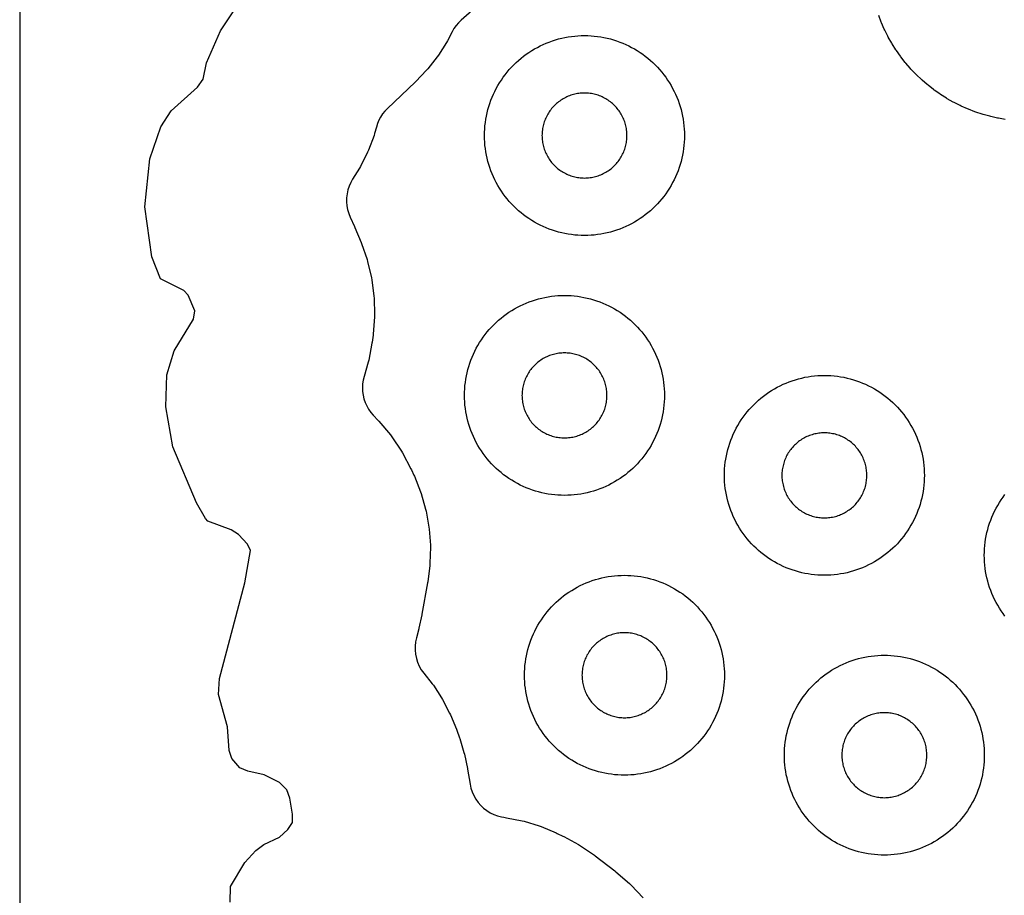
# Model space of a CAD drawing. Header units: millimetres. Extents: x 0 to 2500, y 0 to 1250.
# Tile 2 of 140: x 0 to 99, y 110 to 198. Entities that reach past the tile are written whole.
import ezdxf

# ---------------------------------------------------------------- set-up
doc = ezdxf.new("R2010")
doc.units = ezdxf.units.MM
doc.layers.add('CUT', color=1, linetype='Continuous')
doc.layers.add('SHEET_BORDER_NOCUT', color=8, linetype='Continuous')

msp = doc.modelspace()

# ---------------------------------------------------------------- linework, layer by layer
at = {"layer": 'CUT'}
for points in [[(21.065, 109.779), (21.096, 111.368), (22.519, 113.761), (23.609, 114.969), (24.416, 115.579), (25.998, 116.308), (26.825, 117.053), (27.288, 117.774), (27.302, 118.601), (27.038, 120.191), (26.736, 121.043), (25.983, 121.753), (24.442, 122.551), (22.816, 122.901), (22.016, 123.25), (21.235, 124.169), (20.961, 124.969), (20.779, 127.352), (19.901, 130.569), (19.998, 132.163), (22.518, 141.744), (23.095, 144.966), (22.799, 145.611), (21.882, 146.585), (21.171, 147.052), (18.826, 147.922), (18.595, 148.18), (17.679, 149.757), (15.305, 155.369), (14.619, 159.355), (14.708, 162.568), (15.46, 164.968), (17.401, 168.133), (17.508, 168.947), (16.859, 170.536), (16.428, 170.999), (14.08, 172.169), (13.215, 174.371), (12.518, 179.356), (13.009, 184.168), (14.134, 187.368), (15.161, 188.96), (17.795, 191.341), (18.35, 192.133), (18.702, 193.768), (20.084, 196.976), (21.696, 199.363)], [(45.797, 199.492), (44.159, 198.034), (43.896, 197.778), (43.659, 197.499), (43.447, 197.2), (43.264, 196.882), (42.8, 195.984), (42.705, 195.819), (41.882, 194.54), (41.771, 194.385), (40.83, 193.19), (40.706, 193.047), (39.622, 191.912), (39.555, 191.845), (36.784, 189.205), (36.531, 188.942), (36.304, 188.656), (36.103, 188.351), (35.931, 188.029), (35.789, 187.693), (35.679, 187.345), (35.507, 186.706), (35.446, 186.516), (34.882, 185.025), (34.802, 184.843), (34.093, 183.415), (33.995, 183.241), (33.306, 182.145), (33.112, 181.798), (32.952, 181.434), (32.83, 181.056), (32.746, 180.667), (32.701, 180.272), (32.695, 179.874), (32.729, 179.478), (32.802, 179.087), (32.914, 178.706), (33.063, 178.337), (33.502, 177.388), (33.538, 177.305), (34.15, 175.807), (34.187, 175.71), (34.752, 174.092), (34.81, 173.893), (35.193, 172.275), (35.23, 172.071), (35.443, 170.423), (35.459, 170.216), (35.499, 168.554), (35.493, 168.347), (35.357, 166.638), (35.346, 166.535), (35.252, 165.824), (35.236, 165.72), (34.92, 164.024), (34.871, 163.82), (34.449, 162.397), (34.358, 162.029), (34.303, 161.653), (34.283, 161.274), (34.3, 160.895), (34.352, 160.519), (34.44, 160.15), (34.563, 159.791), (34.718, 159.445), (34.906, 159.115), (35.125, 158.804), (35.372, 158.516), (35.864, 157.993), (35.936, 157.912), (37.094, 156.542), (37.225, 156.368), (38.196, 154.925), (38.307, 154.738), (39.141, 153.15), (39.189, 153.053), (39.441, 152.502), (39.481, 152.41), (40.097, 150.861), (40.162, 150.67), (40.605, 149.116), (40.65, 148.919), (40.934, 147.328), (40.96, 147.127), (41.081, 145.516), (41.086, 145.314), (41.045, 143.698), (41.03, 143.497), (40.819, 141.844), (40.804, 141.744), (40.243, 138.611), (40.227, 138.533), (39.934, 137.205), (39.916, 137.127), (39.68, 136.232), (39.596, 135.827), (39.554, 135.416), (39.554, 135.003), (39.597, 134.593), (39.682, 134.188), (39.809, 133.795), (39.975, 133.417), (40.179, 133.058), (40.42, 132.722), (41.273, 131.651), (41.384, 131.497), (42.212, 130.227), (42.308, 130.063), (43.012, 128.719), (43.092, 128.547), (43.684, 127.099), (43.718, 127.01), (43.99, 126.244), (44.017, 126.161), (44.442, 124.771), (44.486, 124.6), (44.786, 123.179), (44.803, 123.092), (45.051, 121.595), (45.137, 121.202), (45.261, 120.82), (45.424, 120.452), (45.622, 120.102), (45.855, 119.774), (46.119, 119.471), (46.413, 119.196), (46.732, 118.952), (47.075, 118.741), (47.437, 118.566), (47.814, 118.428), (48.204, 118.329), (48.422, 118.296), (48.421, 118.292), (48.716, 118.248), (50.271, 117.935), (50.464, 117.886), (51.981, 117.421), (52.167, 117.354), (53.677, 116.722), (53.767, 116.681), (54.33, 116.412), (54.422, 116.365), (55.916, 115.552), (56.092, 115.445), (57.495, 114.483), (57.578, 114.423), (59.55, 112.916), (59.636, 112.846), (61.018, 111.663), (61.178, 111.511), (62.384, 110.223)], [(98.585, 188.114), (97.908, 188.231), (97.812, 188.251), (97.141, 188.401), (97.046, 188.425), (96.384, 188.608), (96.29, 188.637), (95.637, 188.852), (95.545, 188.885), (94.904, 189.133), (94.813, 189.17), (94.185, 189.449), (94.096, 189.491), (93.482, 189.8), (93.396, 189.846), (92.798, 190.185), (92.714, 190.235), (92.133, 190.603), (92.052, 190.657), (91.49, 191.053), (91.411, 191.111), (90.869, 191.534), (90.793, 191.596), (90.273, 192.045), (90.2, 192.111), (89.703, 192.585), (89.633, 192.654), (89.16, 193.152), (89.094, 193.225), (88.645, 193.745), (88.583, 193.821), (88.16, 194.362), (88.101, 194.441), (87.706, 195.003), (87.651, 195.085), (87.284, 195.665), (87.233, 195.749), (86.894, 196.347), (86.848, 196.434), (86.539, 197.048), (86.497, 197.136), (86.219, 197.765), (86.181, 197.855), (85.934, 198.496)], [(98.567, 138.413), (98.372, 138.676), (98.186, 138.945), (98.008, 139.22), (97.84, 139.5), (97.681, 139.786), (97.532, 140.077), (97.392, 140.373), (97.262, 140.674), (97.141, 140.978), (97.031, 141.286), (96.931, 141.597), (96.841, 141.912), (96.762, 142.23), (96.692, 142.549), (96.634, 142.871), (96.586, 143.195), (96.548, 143.52), (96.522, 143.846), (96.506, 144.173), (96.5, 144.5), (96.506, 144.828), (96.522, 145.154), (96.548, 145.481), (96.586, 145.806), (96.634, 146.129), (96.692, 146.451), (96.762, 146.771), (96.841, 147.089), (96.931, 147.403), (97.031, 147.715), (97.141, 148.023), (97.262, 148.327), (97.392, 148.627), (97.532, 148.923), (97.681, 149.214), (97.84, 149.5), (98.008, 149.781), (98.186, 150.056), (98.372, 150.325), (98.567, 150.588)]]:
    msp.add_lwpolyline(points, dxfattribs=at)
for points in [[(66.495, 186.173), (66.479, 185.846), (66.452, 185.52), (66.415, 185.195), (66.367, 184.871), (66.308, 184.549), (66.239, 184.23), (66.16, 183.912), (66.07, 183.597), (65.97, 183.286), (65.859, 182.978), (65.739, 182.674), (65.609, 182.373), (65.469, 182.077), (65.32, 181.786), (65.161, 181.5), (64.992, 181.22), (64.815, 180.945), (64.629, 180.676), (64.434, 180.413), (64.23, 180.156), (64.019, 179.907), (63.799, 179.664), (63.571, 179.429), (63.336, 179.202), (63.094, 178.982), (62.844, 178.77), (62.588, 178.567), (62.325, 178.372), (62.056, 178.186), (61.781, 178.008), (61.5, 177.84), (61.214, 177.681), (60.923, 177.532), (60.627, 177.392), (60.327, 177.262), (60.023, 177.141), (59.715, 177.031), (59.403, 176.931), (59.089, 176.841), (58.771, 176.762), (58.451, 176.692), (58.129, 176.634), (57.806, 176.586), (57.481, 176.548), (57.154, 176.522), (56.828, 176.506), (56.5, 176.5), (56.173, 176.506), (55.846, 176.522), (55.52, 176.548), (55.195, 176.586), (54.871, 176.634), (54.549, 176.692), (54.23, 176.762), (53.912, 176.841), (53.597, 176.931), (53.286, 177.031), (52.978, 177.141), (52.674, 177.262), (52.373, 177.392), (52.077, 177.532), (51.786, 177.681), (51.5, 177.84), (51.22, 178.008), (50.945, 178.186), (50.676, 178.372), (50.413, 178.567), (50.156, 178.77), (49.907, 178.982), (49.664, 179.202), (49.429, 179.429), (49.202, 179.664), (48.982, 179.907), (48.77, 180.156), (48.567, 180.413), (48.372, 180.676), (48.186, 180.945), (48.008, 181.22), (47.84, 181.5), (47.681, 181.786), (47.532, 182.077), (47.392, 182.373), (47.262, 182.674), (47.141, 182.978), (47.031, 183.286), (46.931, 183.597), (46.841, 183.912), (46.762, 184.23), (46.692, 184.549), (46.634, 184.871), (46.586, 185.195), (46.548, 185.52), (46.522, 185.846), (46.506, 186.173), (46.5, 186.5), (46.506, 186.828), (46.522, 187.154), (46.548, 187.481), (46.586, 187.806), (46.634, 188.129), (46.692, 188.451), (46.762, 188.771), (46.841, 189.089), (46.931, 189.403), (47.031, 189.715), (47.141, 190.023), (47.262, 190.327), (47.392, 190.627), (47.532, 190.923), (47.681, 191.214), (47.84, 191.5), (48.008, 191.781), (48.186, 192.056), (48.372, 192.325), (48.567, 192.588), (48.77, 192.844), (48.982, 193.094), (49.202, 193.336), (49.429, 193.571), (49.664, 193.799), (49.907, 194.019), (50.156, 194.23), (50.413, 194.434), (50.676, 194.629), (50.945, 194.815), (51.22, 194.992), (51.5, 195.161), (51.786, 195.32), (52.077, 195.469), (52.373, 195.609), (52.674, 195.739), (52.978, 195.859), (53.286, 195.97), (53.597, 196.07), (53.912, 196.16), (54.23, 196.239), (54.549, 196.308), (54.871, 196.367), (55.195, 196.415), (55.52, 196.452), (55.846, 196.479), (56.173, 196.495), (56.5, 196.5), (56.828, 196.495), (57.154, 196.479), (57.481, 196.452), (57.806, 196.415), (58.129, 196.367), (58.451, 196.308), (58.771, 196.239), (59.089, 196.16), (59.403, 196.07), (59.715, 195.97), (60.023, 195.859), (60.327, 195.739), (60.627, 195.609), (60.923, 195.469), (61.214, 195.32), (61.5, 195.161), (61.781, 194.992), (62.056, 194.815), (62.325, 194.629), (62.588, 194.434), (62.844, 194.23), (63.094, 194.019), (63.336, 193.799), (63.571, 193.571), (63.799, 193.336), (64.019, 193.094), (64.23, 192.844), (64.434, 192.588), (64.629, 192.325), (64.815, 192.056), (64.992, 191.781), (65.161, 191.5), (65.32, 191.214), (65.469, 190.923), (65.609, 190.627), (65.739, 190.327), (65.859, 190.023), (65.97, 189.715), (66.07, 189.403), (66.16, 189.089), (66.239, 188.771), (66.308, 188.451), (66.367, 188.129), (66.415, 187.806), (66.452, 187.481), (66.479, 187.154), (66.495, 186.828), (66.5, 186.5)], [(60.748, 186.639), (60.741, 186.778), (60.73, 186.917), (60.714, 187.055), (60.694, 187.193), (60.669, 187.329), (60.639, 187.465), (60.606, 187.6), (60.567, 187.734), (60.525, 187.866), (60.478, 187.997), (60.427, 188.127), (60.372, 188.254), (60.312, 188.38), (60.249, 188.504), (60.181, 188.625), (60.109, 188.745), (60.034, 188.862), (59.955, 188.976), (59.872, 189.088), (59.786, 189.197), (59.696, 189.303), (59.602, 189.406), (59.506, 189.506), (59.406, 189.602), (59.303, 189.696), (59.197, 189.786), (59.088, 189.872), (58.976, 189.955), (58.862, 190.034), (58.745, 190.109), (58.625, 190.181), (58.504, 190.249), (58.38, 190.312), (58.254, 190.372), (58.127, 190.427), (57.997, 190.478), (57.866, 190.525), (57.734, 190.567), (57.6, 190.606), (57.465, 190.639), (57.329, 190.669), (57.193, 190.694), (57.055, 190.714), (56.917, 190.73), (56.778, 190.741), (56.639, 190.748), (56.5, 190.75), (56.361, 190.748), (56.222, 190.741), (56.084, 190.73), (55.946, 190.714), (55.808, 190.694), (55.671, 190.669), (55.535, 190.639), (55.4, 190.606), (55.267, 190.567), (55.134, 190.525), (55.003, 190.478), (54.874, 190.427), (54.746, 190.372), (54.621, 190.312), (54.497, 190.249), (54.375, 190.181), (54.256, 190.109), (54.139, 190.034), (54.025, 189.955), (53.913, 189.872), (53.804, 189.786), (53.698, 189.696), (53.595, 189.602), (53.495, 189.506), (53.398, 189.406), (53.305, 189.303), (53.215, 189.197), (53.129, 189.088), (53.046, 188.976), (52.967, 188.862), (52.891, 188.745), (52.82, 188.625), (52.752, 188.504), (52.689, 188.38), (52.629, 188.254), (52.574, 188.127), (52.523, 187.997), (52.476, 187.866), (52.433, 187.734), (52.395, 187.6), (52.361, 187.465), (52.332, 187.329), (52.307, 187.193), (52.287, 187.055), (52.271, 186.917), (52.259, 186.778), (52.253, 186.639), (52.25, 186.5), (52.253, 186.361), (52.259, 186.222), (52.271, 186.084), (52.287, 185.946), (52.307, 185.808), (52.332, 185.671), (52.361, 185.535), (52.395, 185.4), (52.433, 185.267), (52.476, 185.134), (52.523, 185.003), (52.574, 184.874), (52.629, 184.746), (52.689, 184.621), (52.752, 184.497), (52.82, 184.375), (52.891, 184.256), (52.967, 184.139), (53.046, 184.025), (53.129, 183.913), (53.215, 183.804), (53.305, 183.698), (53.398, 183.595), (53.495, 183.495), (53.595, 183.398), (53.698, 183.305), (53.804, 183.215), (53.913, 183.129), (54.025, 183.046), (54.139, 182.967), (54.256, 182.891), (54.375, 182.82), (54.497, 182.752), (54.621, 182.689), (54.746, 182.629), (54.874, 182.574), (55.003, 182.523), (55.134, 182.476), (55.267, 182.433), (55.4, 182.395), (55.535, 182.361), (55.671, 182.332), (55.808, 182.307), (55.946, 182.287), (56.084, 182.271), (56.222, 182.259), (56.361, 182.253), (56.5, 182.25), (56.639, 182.253), (56.778, 182.259), (56.917, 182.271), (57.055, 182.287), (57.193, 182.307), (57.329, 182.332), (57.465, 182.361), (57.6, 182.395), (57.734, 182.433), (57.866, 182.476), (57.997, 182.523), (58.127, 182.574), (58.254, 182.629), (58.38, 182.689), (58.504, 182.752), (58.625, 182.82), (58.745, 182.891), (58.862, 182.967), (58.976, 183.046), (59.088, 183.129), (59.197, 183.215), (59.303, 183.305), (59.406, 183.398), (59.506, 183.495), (59.602, 183.595), (59.696, 183.698), (59.786, 183.804), (59.872, 183.913), (59.955, 184.025), (60.034, 184.139), (60.109, 184.256), (60.181, 184.375), (60.249, 184.497), (60.312, 184.621), (60.372, 184.746), (60.427, 184.874), (60.478, 185.003), (60.525, 185.134), (60.567, 185.267), (60.606, 185.4), (60.639, 185.535), (60.669, 185.671), (60.694, 185.808), (60.714, 185.946), (60.73, 186.084), (60.741, 186.222), (60.748, 186.361), (60.75, 186.5)], [(64.495, 160.173), (64.479, 159.846), (64.452, 159.52), (64.415, 159.195), (64.367, 158.871), (64.308, 158.549), (64.239, 158.23), (64.16, 157.912), (64.07, 157.597), (63.97, 157.286), (63.859, 156.978), (63.739, 156.674), (63.609, 156.373), (63.469, 156.077), (63.32, 155.786), (63.161, 155.5), (62.992, 155.22), (62.815, 154.945), (62.629, 154.676), (62.434, 154.413), (62.23, 154.156), (62.019, 153.907), (61.799, 153.664), (61.571, 153.429), (61.336, 153.202), (61.094, 152.982), (60.844, 152.77), (60.588, 152.567), (60.325, 152.372), (60.056, 152.186), (59.781, 152.008), (59.5, 151.84), (59.214, 151.681), (58.923, 151.532), (58.627, 151.392), (58.327, 151.262), (58.023, 151.141), (57.715, 151.031), (57.403, 150.931), (57.089, 150.841), (56.771, 150.762), (56.451, 150.692), (56.129, 150.634), (55.806, 150.586), (55.481, 150.548), (55.154, 150.522), (54.828, 150.506), (54.5, 150.5), (54.173, 150.506), (53.846, 150.522), (53.52, 150.548), (53.195, 150.586), (52.871, 150.634), (52.549, 150.692), (52.23, 150.762), (51.912, 150.841), (51.597, 150.931), (51.286, 151.031), (50.978, 151.141), (50.674, 151.262), (50.373, 151.392), (50.077, 151.532), (49.786, 151.681), (49.5, 151.84), (49.22, 152.008), (48.945, 152.186), (48.676, 152.372), (48.413, 152.567), (48.156, 152.77), (47.907, 152.982), (47.664, 153.202), (47.429, 153.429), (47.202, 153.664), (46.982, 153.907), (46.77, 154.156), (46.567, 154.413), (46.372, 154.676), (46.186, 154.945), (46.008, 155.22), (45.84, 155.5), (45.681, 155.786), (45.532, 156.077), (45.392, 156.373), (45.262, 156.674), (45.141, 156.978), (45.031, 157.286), (44.931, 157.597), (44.841, 157.912), (44.762, 158.23), (44.692, 158.549), (44.634, 158.871), (44.586, 159.195), (44.548, 159.52), (44.522, 159.846), (44.506, 160.173), (44.5, 160.5), (44.506, 160.828), (44.522, 161.154), (44.548, 161.481), (44.586, 161.806), (44.634, 162.129), (44.692, 162.451), (44.762, 162.771), (44.841, 163.089), (44.931, 163.403), (45.031, 163.715), (45.141, 164.023), (45.262, 164.327), (45.392, 164.627), (45.532, 164.923), (45.681, 165.214), (45.84, 165.5), (46.008, 165.781), (46.186, 166.056), (46.372, 166.325), (46.567, 166.588), (46.77, 166.844), (46.982, 167.094), (47.202, 167.336), (47.429, 167.571), (47.664, 167.799), (47.907, 168.019), (48.156, 168.23), (48.413, 168.434), (48.676, 168.629), (48.945, 168.815), (49.22, 168.992), (49.5, 169.161), (49.786, 169.32), (50.077, 169.469), (50.373, 169.609), (50.674, 169.739), (50.978, 169.859), (51.286, 169.97), (51.597, 170.07), (51.912, 170.16), (52.23, 170.239), (52.549, 170.308), (52.871, 170.367), (53.195, 170.415), (53.52, 170.452), (53.846, 170.479), (54.173, 170.495), (54.5, 170.5), (54.828, 170.495), (55.154, 170.479), (55.481, 170.452), (55.806, 170.415), (56.129, 170.367), (56.451, 170.308), (56.771, 170.239), (57.089, 170.16), (57.403, 170.07), (57.715, 169.97), (58.023, 169.859), (58.327, 169.739), (58.627, 169.609), (58.923, 169.469), (59.214, 169.32), (59.5, 169.161), (59.781, 168.992), (60.056, 168.815), (60.325, 168.629), (60.588, 168.434), (60.844, 168.23), (61.094, 168.019), (61.336, 167.799), (61.571, 167.571), (61.799, 167.336), (62.019, 167.094), (62.23, 166.844), (62.434, 166.588), (62.629, 166.325), (62.815, 166.056), (62.992, 165.781), (63.161, 165.5), (63.32, 165.214), (63.469, 164.923), (63.609, 164.627), (63.739, 164.327), (63.859, 164.023), (63.97, 163.715), (64.07, 163.403), (64.16, 163.089), (64.239, 162.771), (64.308, 162.451), (64.367, 162.129), (64.415, 161.806), (64.452, 161.481), (64.479, 161.154), (64.495, 160.828), (64.5, 160.5)], [(58.748, 160.639), (58.741, 160.778), (58.73, 160.917), (58.714, 161.055), (58.694, 161.193), (58.669, 161.329), (58.639, 161.465), (58.606, 161.6), (58.567, 161.734), (58.525, 161.866), (58.478, 161.997), (58.427, 162.127), (58.372, 162.254), (58.312, 162.38), (58.249, 162.504), (58.181, 162.625), (58.109, 162.745), (58.034, 162.862), (57.955, 162.976), (57.872, 163.088), (57.786, 163.197), (57.696, 163.303), (57.602, 163.406), (57.506, 163.506), (57.406, 163.602), (57.303, 163.696), (57.197, 163.786), (57.088, 163.872), (56.976, 163.955), (56.862, 164.034), (56.745, 164.109), (56.625, 164.181), (56.504, 164.249), (56.38, 164.312), (56.254, 164.372), (56.127, 164.427), (55.997, 164.478), (55.866, 164.525), (55.734, 164.567), (55.6, 164.606), (55.465, 164.639), (55.329, 164.669), (55.193, 164.694), (55.055, 164.714), (54.917, 164.73), (54.778, 164.741), (54.639, 164.748), (54.5, 164.75), (54.361, 164.748), (54.222, 164.741), (54.084, 164.73), (53.946, 164.714), (53.808, 164.694), (53.671, 164.669), (53.535, 164.639), (53.4, 164.606), (53.267, 164.567), (53.134, 164.525), (53.003, 164.478), (52.874, 164.427), (52.746, 164.372), (52.621, 164.312), (52.497, 164.249), (52.375, 164.181), (52.256, 164.109), (52.139, 164.034), (52.025, 163.955), (51.913, 163.872), (51.804, 163.786), (51.698, 163.696), (51.595, 163.602), (51.495, 163.506), (51.398, 163.406), (51.305, 163.303), (51.215, 163.197), (51.129, 163.088), (51.046, 162.976), (50.967, 162.862), (50.891, 162.745), (50.82, 162.625), (50.752, 162.504), (50.689, 162.38), (50.629, 162.254), (50.574, 162.127), (50.523, 161.997), (50.476, 161.866), (50.433, 161.734), (50.395, 161.6), (50.361, 161.465), (50.332, 161.329), (50.307, 161.193), (50.287, 161.055), (50.271, 160.917), (50.259, 160.778), (50.253, 160.639), (50.25, 160.5), (50.253, 160.361), (50.259, 160.222), (50.271, 160.084), (50.287, 159.946), (50.307, 159.808), (50.332, 159.671), (50.361, 159.535), (50.395, 159.4), (50.433, 159.267), (50.476, 159.134), (50.523, 159.003), (50.574, 158.874), (50.629, 158.746), (50.689, 158.621), (50.752, 158.497), (50.82, 158.375), (50.891, 158.256), (50.967, 158.139), (51.046, 158.025), (51.129, 157.913), (51.215, 157.804), (51.305, 157.698), (51.398, 157.595), (51.495, 157.495), (51.595, 157.398), (51.698, 157.305), (51.804, 157.215), (51.913, 157.129), (52.025, 157.046), (52.139, 156.967), (52.256, 156.891), (52.375, 156.82), (52.497, 156.752), (52.621, 156.689), (52.746, 156.629), (52.874, 156.574), (53.003, 156.523), (53.134, 156.476), (53.267, 156.433), (53.4, 156.395), (53.535, 156.361), (53.671, 156.332), (53.808, 156.307), (53.946, 156.287), (54.084, 156.271), (54.222, 156.259), (54.361, 156.253), (54.5, 156.25), (54.639, 156.253), (54.778, 156.259), (54.917, 156.271), (55.055, 156.287), (55.193, 156.307), (55.329, 156.332), (55.465, 156.361), (55.6, 156.395), (55.734, 156.433), (55.866, 156.476), (55.997, 156.523), (56.127, 156.574), (56.254, 156.629), (56.38, 156.689), (56.504, 156.752), (56.625, 156.82), (56.745, 156.891), (56.862, 156.967), (56.976, 157.046), (57.088, 157.129), (57.197, 157.215), (57.303, 157.305), (57.406, 157.398), (57.506, 157.495), (57.602, 157.595), (57.696, 157.698), (57.786, 157.804), (57.872, 157.913), (57.955, 158.025), (58.034, 158.139), (58.109, 158.256), (58.181, 158.375), (58.249, 158.497), (58.312, 158.621), (58.372, 158.746), (58.427, 158.874), (58.478, 159.003), (58.525, 159.134), (58.567, 159.267), (58.606, 159.4), (58.639, 159.535), (58.669, 159.671), (58.694, 159.808), (58.714, 159.946), (58.73, 160.084), (58.741, 160.222), (58.748, 160.361), (58.75, 160.5)], [(90.495, 152.173), (90.479, 151.846), (90.452, 151.52), (90.415, 151.195), (90.367, 150.871), (90.308, 150.549), (90.239, 150.23), (90.16, 149.912), (90.07, 149.597), (89.97, 149.286), (89.859, 148.978), (89.739, 148.674), (89.609, 148.373), (89.469, 148.077), (89.32, 147.786), (89.161, 147.5), (88.992, 147.22), (88.815, 146.945), (88.629, 146.676), (88.434, 146.413), (88.23, 146.156), (88.019, 145.907), (87.799, 145.664), (87.571, 145.429), (87.336, 145.202), (87.094, 144.982), (86.844, 144.77), (86.588, 144.567), (86.325, 144.372), (86.056, 144.186), (85.781, 144.008), (85.5, 143.84), (85.214, 143.681), (84.923, 143.532), (84.627, 143.392), (84.327, 143.262), (84.023, 143.141), (83.715, 143.031), (83.403, 142.931), (83.089, 142.841), (82.771, 142.762), (82.451, 142.692), (82.129, 142.634), (81.806, 142.586), (81.481, 142.548), (81.154, 142.522), (80.828, 142.506), (80.5, 142.5), (80.173, 142.506), (79.846, 142.522), (79.52, 142.548), (79.195, 142.586), (78.871, 142.634), (78.549, 142.692), (78.23, 142.762), (77.912, 142.841), (77.597, 142.931), (77.286, 143.031), (76.978, 143.141), (76.674, 143.262), (76.373, 143.392), (76.077, 143.532), (75.786, 143.681), (75.5, 143.84), (75.22, 144.008), (74.945, 144.186), (74.676, 144.372), (74.413, 144.567), (74.156, 144.77), (73.907, 144.982), (73.664, 145.202), (73.429, 145.429), (73.202, 145.664), (72.982, 145.907), (72.77, 146.156), (72.567, 146.413), (72.372, 146.676), (72.186, 146.945), (72.008, 147.22), (71.84, 147.5), (71.681, 147.786), (71.532, 148.077), (71.392, 148.373), (71.262, 148.674), (71.141, 148.978), (71.031, 149.286), (70.931, 149.597), (70.841, 149.912), (70.762, 150.23), (70.692, 150.549), (70.634, 150.871), (70.586, 151.195), (70.548, 151.52), (70.522, 151.846), (70.506, 152.173), (70.5, 152.5), (70.506, 152.828), (70.522, 153.154), (70.548, 153.481), (70.586, 153.806), (70.634, 154.129), (70.692, 154.451), (70.762, 154.771), (70.841, 155.089), (70.931, 155.403), (71.031, 155.715), (71.141, 156.023), (71.262, 156.327), (71.392, 156.627), (71.532, 156.923), (71.681, 157.214), (71.84, 157.5), (72.008, 157.781), (72.186, 158.056), (72.372, 158.325), (72.567, 158.588), (72.77, 158.844), (72.982, 159.094), (73.202, 159.336), (73.429, 159.571), (73.664, 159.799), (73.907, 160.019), (74.156, 160.23), (74.413, 160.434), (74.676, 160.629), (74.945, 160.815), (75.22, 160.992), (75.5, 161.161), (75.786, 161.32), (76.077, 161.469), (76.373, 161.609), (76.674, 161.739), (76.978, 161.859), (77.286, 161.97), (77.597, 162.07), (77.912, 162.16), (78.23, 162.239), (78.549, 162.308), (78.871, 162.367), (79.195, 162.415), (79.52, 162.452), (79.846, 162.479), (80.173, 162.495), (80.5, 162.5), (80.828, 162.495), (81.154, 162.479), (81.481, 162.452), (81.806, 162.415), (82.129, 162.367), (82.451, 162.308), (82.771, 162.239), (83.089, 162.16), (83.403, 162.07), (83.715, 161.97), (84.023, 161.859), (84.327, 161.739), (84.627, 161.609), (84.923, 161.469), (85.214, 161.32), (85.5, 161.161), (85.781, 160.992), (86.056, 160.815), (86.325, 160.629), (86.588, 160.434), (86.844, 160.23), (87.094, 160.019), (87.336, 159.799), (87.571, 159.571), (87.799, 159.336), (88.019, 159.094), (88.23, 158.844), (88.434, 158.588), (88.629, 158.325), (88.815, 158.056), (88.992, 157.781), (89.161, 157.5), (89.32, 157.214), (89.469, 156.923), (89.609, 156.627), (89.739, 156.327), (89.859, 156.023), (89.97, 155.715), (90.07, 155.403), (90.16, 155.089), (90.239, 154.771), (90.308, 154.451), (90.367, 154.129), (90.415, 153.806), (90.452, 153.481), (90.479, 153.154), (90.495, 152.828), (90.5, 152.5)], [(84.748, 152.639), (84.741, 152.778), (84.73, 152.917), (84.714, 153.055), (84.694, 153.193), (84.669, 153.329), (84.639, 153.465), (84.606, 153.6), (84.567, 153.734), (84.525, 153.866), (84.478, 153.997), (84.427, 154.127), (84.372, 154.254), (84.312, 154.38), (84.249, 154.504), (84.181, 154.625), (84.109, 154.745), (84.034, 154.862), (83.955, 154.976), (83.872, 155.088), (83.786, 155.197), (83.696, 155.303), (83.602, 155.406), (83.506, 155.506), (83.406, 155.602), (83.303, 155.696), (83.197, 155.786), (83.088, 155.872), (82.976, 155.955), (82.862, 156.034), (82.745, 156.109), (82.625, 156.181), (82.504, 156.249), (82.38, 156.312), (82.254, 156.372), (82.127, 156.427), (81.997, 156.478), (81.866, 156.525), (81.734, 156.567), (81.6, 156.606), (81.465, 156.639), (81.329, 156.669), (81.193, 156.694), (81.055, 156.714), (80.917, 156.73), (80.778, 156.741), (80.639, 156.748), (80.5, 156.75), (80.361, 156.748), (80.222, 156.741), (80.084, 156.73), (79.946, 156.714), (79.808, 156.694), (79.671, 156.669), (79.535, 156.639), (79.4, 156.606), (79.267, 156.567), (79.134, 156.525), (79.003, 156.478), (78.874, 156.427), (78.746, 156.372), (78.621, 156.312), (78.497, 156.249), (78.375, 156.181), (78.256, 156.109), (78.139, 156.034), (78.025, 155.955), (77.913, 155.872), (77.804, 155.786), (77.698, 155.696), (77.595, 155.602), (77.495, 155.506), (77.398, 155.406), (77.305, 155.303), (77.215, 155.197), (77.129, 155.088), (77.046, 154.976), (76.967, 154.862), (76.891, 154.745), (76.82, 154.625), (76.752, 154.504), (76.689, 154.38), (76.629, 154.254), (76.574, 154.127), (76.523, 153.997), (76.476, 153.866), (76.433, 153.734), (76.395, 153.6), (76.361, 153.465), (76.332, 153.329), (76.307, 153.193), (76.287, 153.055), (76.271, 152.917), (76.259, 152.778), (76.253, 152.639), (76.25, 152.5), (76.253, 152.361), (76.259, 152.222), (76.271, 152.084), (76.287, 151.946), (76.307, 151.808), (76.332, 151.671), (76.361, 151.535), (76.395, 151.4), (76.433, 151.267), (76.476, 151.134), (76.523, 151.003), (76.574, 150.874), (76.629, 150.746), (76.689, 150.621), (76.752, 150.497), (76.82, 150.375), (76.891, 150.256), (76.967, 150.139), (77.046, 150.025), (77.129, 149.913), (77.215, 149.804), (77.305, 149.698), (77.398, 149.595), (77.495, 149.495), (77.595, 149.398), (77.698, 149.305), (77.804, 149.215), (77.913, 149.129), (78.025, 149.046), (78.139, 148.967), (78.256, 148.891), (78.375, 148.82), (78.497, 148.752), (78.621, 148.689), (78.746, 148.629), (78.874, 148.574), (79.003, 148.523), (79.134, 148.476), (79.267, 148.433), (79.4, 148.395), (79.535, 148.361), (79.671, 148.332), (79.808, 148.307), (79.946, 148.287), (80.084, 148.271), (80.222, 148.259), (80.361, 148.253), (80.5, 148.25), (80.639, 148.253), (80.778, 148.259), (80.917, 148.271), (81.055, 148.287), (81.193, 148.307), (81.329, 148.332), (81.465, 148.361), (81.6, 148.395), (81.734, 148.433), (81.866, 148.476), (81.997, 148.523), (82.127, 148.574), (82.254, 148.629), (82.38, 148.689), (82.504, 148.752), (82.625, 148.82), (82.745, 148.891), (82.862, 148.967), (82.976, 149.046), (83.088, 149.129), (83.197, 149.215), (83.303, 149.305), (83.406, 149.398), (83.506, 149.495), (83.602, 149.595), (83.696, 149.698), (83.786, 149.804), (83.872, 149.913), (83.955, 150.025), (84.034, 150.139), (84.109, 150.256), (84.181, 150.375), (84.249, 150.497), (84.312, 150.621), (84.372, 150.746), (84.427, 150.874), (84.478, 151.003), (84.525, 151.134), (84.567, 151.267), (84.606, 151.4), (84.639, 151.535), (84.669, 151.671), (84.694, 151.808), (84.714, 151.946), (84.73, 152.084), (84.741, 152.222), (84.748, 152.361), (84.75, 152.5)], [(70.495, 132.173), (70.479, 131.846), (70.452, 131.52), (70.415, 131.195), (70.367, 130.871), (70.308, 130.549), (70.239, 130.23), (70.16, 129.912), (70.07, 129.597), (69.97, 129.286), (69.859, 128.978), (69.739, 128.674), (69.609, 128.373), (69.469, 128.077), (69.32, 127.786), (69.161, 127.5), (68.992, 127.22), (68.815, 126.945), (68.629, 126.676), (68.434, 126.413), (68.23, 126.156), (68.019, 125.907), (67.799, 125.664), (67.571, 125.429), (67.336, 125.202), (67.094, 124.982), (66.844, 124.77), (66.588, 124.567), (66.325, 124.372), (66.056, 124.186), (65.781, 124.008), (65.5, 123.84), (65.214, 123.681), (64.923, 123.532), (64.627, 123.392), (64.327, 123.262), (64.023, 123.141), (63.715, 123.031), (63.403, 122.931), (63.089, 122.841), (62.771, 122.762), (62.451, 122.692), (62.129, 122.634), (61.806, 122.586), (61.481, 122.548), (61.154, 122.522), (60.828, 122.506), (60.5, 122.5), (60.173, 122.506), (59.846, 122.522), (59.52, 122.548), (59.195, 122.586), (58.871, 122.634), (58.549, 122.692), (58.23, 122.762), (57.912, 122.841), (57.597, 122.931), (57.286, 123.031), (56.978, 123.141), (56.674, 123.262), (56.373, 123.392), (56.077, 123.532), (55.786, 123.681), (55.5, 123.84), (55.22, 124.008), (54.945, 124.186), (54.676, 124.372), (54.413, 124.567), (54.156, 124.77), (53.907, 124.982), (53.664, 125.202), (53.429, 125.429), (53.202, 125.664), (52.982, 125.907), (52.77, 126.156), (52.567, 126.413), (52.372, 126.676), (52.186, 126.945), (52.008, 127.22), (51.84, 127.5), (51.681, 127.786), (51.532, 128.077), (51.392, 128.373), (51.262, 128.674), (51.141, 128.978), (51.031, 129.286), (50.931, 129.597), (50.841, 129.912), (50.762, 130.23), (50.692, 130.549), (50.634, 130.871), (50.586, 131.195), (50.548, 131.52), (50.522, 131.846), (50.506, 132.173), (50.5, 132.5), (50.506, 132.828), (50.522, 133.154), (50.548, 133.481), (50.586, 133.806), (50.634, 134.129), (50.692, 134.451), (50.762, 134.771), (50.841, 135.089), (50.931, 135.403), (51.031, 135.715), (51.141, 136.023), (51.262, 136.327), (51.392, 136.627), (51.532, 136.923), (51.681, 137.214), (51.84, 137.5), (52.008, 137.781), (52.186, 138.056), (52.372, 138.325), (52.567, 138.588), (52.77, 138.844), (52.982, 139.094), (53.202, 139.336), (53.429, 139.571), (53.664, 139.799), (53.907, 140.019), (54.156, 140.23), (54.413, 140.434), (54.676, 140.629), (54.945, 140.815), (55.22, 140.992), (55.5, 141.161), (55.786, 141.32), (56.077, 141.469), (56.373, 141.609), (56.674, 141.739), (56.978, 141.859), (57.286, 141.97), (57.597, 142.07), (57.912, 142.16), (58.23, 142.239), (58.549, 142.308), (58.871, 142.367), (59.195, 142.415), (59.52, 142.452), (59.846, 142.479), (60.173, 142.495), (60.5, 142.5), (60.828, 142.495), (61.154, 142.479), (61.481, 142.452), (61.806, 142.415), (62.129, 142.367), (62.451, 142.308), (62.771, 142.239), (63.089, 142.16), (63.403, 142.07), (63.715, 141.97), (64.023, 141.859), (64.327, 141.739), (64.627, 141.609), (64.923, 141.469), (65.214, 141.32), (65.5, 141.161), (65.781, 140.992), (66.056, 140.815), (66.325, 140.629), (66.588, 140.434), (66.844, 140.23), (67.094, 140.019), (67.336, 139.799), (67.571, 139.571), (67.799, 139.336), (68.019, 139.094), (68.23, 138.844), (68.434, 138.588), (68.629, 138.325), (68.815, 138.056), (68.992, 137.781), (69.161, 137.5), (69.32, 137.214), (69.469, 136.923), (69.609, 136.627), (69.739, 136.327), (69.859, 136.023), (69.97, 135.715), (70.07, 135.403), (70.16, 135.089), (70.239, 134.771), (70.308, 134.451), (70.367, 134.129), (70.415, 133.806), (70.452, 133.481), (70.479, 133.154), (70.495, 132.828), (70.5, 132.5)], [(64.748, 132.639), (64.741, 132.778), (64.73, 132.917), (64.714, 133.055), (64.694, 133.193), (64.669, 133.329), (64.639, 133.465), (64.606, 133.6), (64.567, 133.734), (64.525, 133.866), (64.478, 133.997), (64.427, 134.127), (64.372, 134.254), (64.312, 134.38), (64.249, 134.504), (64.181, 134.625), (64.109, 134.745), (64.034, 134.862), (63.955, 134.976), (63.872, 135.088), (63.786, 135.197), (63.696, 135.303), (63.602, 135.406), (63.506, 135.506), (63.406, 135.602), (63.303, 135.696), (63.197, 135.786), (63.088, 135.872), (62.976, 135.955), (62.862, 136.034), (62.745, 136.109), (62.625, 136.181), (62.504, 136.249), (62.38, 136.312), (62.254, 136.372), (62.127, 136.427), (61.997, 136.478), (61.866, 136.525), (61.734, 136.567), (61.6, 136.606), (61.465, 136.639), (61.329, 136.669), (61.193, 136.694), (61.055, 136.714), (60.917, 136.73), (60.778, 136.741), (60.639, 136.748), (60.5, 136.75), (60.361, 136.748), (60.222, 136.741), (60.084, 136.73), (59.946, 136.714), (59.808, 136.694), (59.671, 136.669), (59.535, 136.639), (59.4, 136.606), (59.267, 136.567), (59.134, 136.525), (59.003, 136.478), (58.874, 136.427), (58.746, 136.372), (58.621, 136.312), (58.497, 136.249), (58.375, 136.181), (58.256, 136.109), (58.139, 136.034), (58.025, 135.955), (57.913, 135.872), (57.804, 135.786), (57.698, 135.696), (57.595, 135.602), (57.495, 135.506), (57.398, 135.406), (57.305, 135.303), (57.215, 135.197), (57.129, 135.088), (57.046, 134.976), (56.967, 134.862), (56.891, 134.745), (56.82, 134.625), (56.752, 134.504), (56.689, 134.38), (56.629, 134.254), (56.574, 134.127), (56.523, 133.997), (56.476, 133.866), (56.433, 133.734), (56.395, 133.6), (56.361, 133.465), (56.332, 133.329), (56.307, 133.193), (56.287, 133.055), (56.271, 132.917), (56.259, 132.778), (56.253, 132.639), (56.25, 132.5), (56.253, 132.361), (56.259, 132.222), (56.271, 132.084), (56.287, 131.946), (56.307, 131.808), (56.332, 131.671), (56.361, 131.535), (56.395, 131.4), (56.433, 131.267), (56.476, 131.134), (56.523, 131.003), (56.574, 130.874), (56.629, 130.746), (56.689, 130.621), (56.752, 130.497), (56.82, 130.375), (56.891, 130.256), (56.967, 130.139), (57.046, 130.025), (57.129, 129.913), (57.215, 129.804), (57.305, 129.698), (57.398, 129.595), (57.495, 129.495), (57.595, 129.398), (57.698, 129.305), (57.804, 129.215), (57.913, 129.129), (58.025, 129.046), (58.139, 128.967), (58.256, 128.891), (58.375, 128.82), (58.497, 128.752), (58.621, 128.689), (58.746, 128.629), (58.874, 128.574), (59.003, 128.523), (59.134, 128.476), (59.267, 128.433), (59.4, 128.395), (59.535, 128.361), (59.671, 128.332), (59.808, 128.307), (59.946, 128.287), (60.084, 128.271), (60.222, 128.259), (60.361, 128.253), (60.5, 128.25), (60.639, 128.253), (60.778, 128.259), (60.917, 128.271), (61.055, 128.287), (61.193, 128.307), (61.329, 128.332), (61.465, 128.361), (61.6, 128.395), (61.734, 128.433), (61.866, 128.476), (61.997, 128.523), (62.127, 128.574), (62.254, 128.629), (62.38, 128.689), (62.504, 128.752), (62.625, 128.82), (62.745, 128.891), (62.862, 128.967), (62.976, 129.046), (63.088, 129.129), (63.197, 129.215), (63.303, 129.305), (63.406, 129.398), (63.506, 129.495), (63.602, 129.595), (63.696, 129.698), (63.786, 129.804), (63.872, 129.913), (63.955, 130.025), (64.034, 130.139), (64.109, 130.256), (64.181, 130.375), (64.249, 130.497), (64.312, 130.621), (64.372, 130.746), (64.427, 130.874), (64.478, 131.003), (64.525, 131.134), (64.567, 131.267), (64.606, 131.4), (64.639, 131.535), (64.669, 131.671), (64.694, 131.808), (64.714, 131.946), (64.73, 132.084), (64.741, 132.222), (64.748, 132.361), (64.75, 132.5)], [(96.495, 124.173), (96.479, 123.846), (96.452, 123.52), (96.415, 123.195), (96.367, 122.871), (96.308, 122.549), (96.239, 122.23), (96.16, 121.912), (96.07, 121.597), (95.97, 121.286), (95.859, 120.978), (95.739, 120.674), (95.609, 120.373), (95.469, 120.077), (95.32, 119.786), (95.161, 119.5), (94.992, 119.22), (94.815, 118.945), (94.629, 118.676), (94.434, 118.413), (94.23, 118.156), (94.019, 117.907), (93.799, 117.664), (93.571, 117.429), (93.336, 117.202), (93.094, 116.982), (92.844, 116.77), (92.588, 116.567), (92.325, 116.372), (92.056, 116.186), (91.781, 116.008), (91.5, 115.84), (91.214, 115.681), (90.923, 115.532), (90.627, 115.392), (90.327, 115.262), (90.023, 115.141), (89.715, 115.031), (89.403, 114.931), (89.089, 114.841), (88.771, 114.762), (88.451, 114.692), (88.129, 114.634), (87.806, 114.586), (87.481, 114.548), (87.154, 114.522), (86.828, 114.506), (86.5, 114.5), (86.173, 114.506), (85.846, 114.522), (85.52, 114.548), (85.195, 114.586), (84.871, 114.634), (84.549, 114.692), (84.23, 114.762), (83.912, 114.841), (83.597, 114.931), (83.286, 115.031), (82.978, 115.141), (82.674, 115.262), (82.373, 115.392), (82.077, 115.532), (81.786, 115.681), (81.5, 115.84), (81.22, 116.008), (80.945, 116.186), (80.676, 116.372), (80.413, 116.567), (80.156, 116.77), (79.907, 116.982), (79.664, 117.202), (79.429, 117.429), (79.202, 117.664), (78.982, 117.907), (78.77, 118.156), (78.567, 118.413), (78.372, 118.676), (78.186, 118.945), (78.008, 119.22), (77.84, 119.5), (77.681, 119.786), (77.532, 120.077), (77.392, 120.373), (77.262, 120.674), (77.141, 120.978), (77.031, 121.286), (76.931, 121.597), (76.841, 121.912), (76.762, 122.23), (76.692, 122.549), (76.634, 122.871), (76.586, 123.195), (76.548, 123.52), (76.522, 123.846), (76.506, 124.173), (76.5, 124.5), (76.506, 124.828), (76.522, 125.154), (76.548, 125.481), (76.586, 125.806), (76.634, 126.129), (76.692, 126.451), (76.762, 126.771), (76.841, 127.089), (76.931, 127.403), (77.031, 127.715), (77.141, 128.023), (77.262, 128.327), (77.392, 128.627), (77.532, 128.923), (77.681, 129.214), (77.84, 129.5), (78.008, 129.781), (78.186, 130.056), (78.372, 130.325), (78.567, 130.588), (78.77, 130.844), (78.982, 131.094), (79.202, 131.336), (79.429, 131.571), (79.664, 131.799), (79.907, 132.019), (80.156, 132.23), (80.413, 132.434), (80.676, 132.629), (80.945, 132.815), (81.22, 132.992), (81.5, 133.161), (81.786, 133.32), (82.077, 133.469), (82.373, 133.609), (82.674, 133.739), (82.978, 133.859), (83.286, 133.97), (83.597, 134.07), (83.912, 134.16), (84.23, 134.239), (84.549, 134.308), (84.871, 134.367), (85.195, 134.415), (85.52, 134.452), (85.846, 134.479), (86.173, 134.495), (86.5, 134.5), (86.828, 134.495), (87.154, 134.479), (87.481, 134.452), (87.806, 134.415), (88.129, 134.367), (88.451, 134.308), (88.771, 134.239), (89.089, 134.16), (89.403, 134.07), (89.715, 133.97), (90.023, 133.859), (90.327, 133.739), (90.627, 133.609), (90.923, 133.469), (91.214, 133.32), (91.5, 133.161), (91.781, 132.992), (92.056, 132.815), (92.325, 132.629), (92.588, 132.434), (92.844, 132.23), (93.094, 132.019), (93.336, 131.799), (93.571, 131.571), (93.799, 131.336), (94.019, 131.094), (94.23, 130.844), (94.434, 130.588), (94.629, 130.325), (94.815, 130.056), (94.992, 129.781), (95.161, 129.5), (95.32, 129.214), (95.469, 128.923), (95.609, 128.627), (95.739, 128.327), (95.859, 128.023), (95.97, 127.715), (96.07, 127.403), (96.16, 127.089), (96.239, 126.771), (96.308, 126.451), (96.367, 126.129), (96.415, 125.806), (96.452, 125.481), (96.479, 125.154), (96.495, 124.828), (96.5, 124.5)], [(90.748, 124.639), (90.741, 124.778), (90.73, 124.917), (90.714, 125.055), (90.694, 125.193), (90.669, 125.329), (90.639, 125.465), (90.606, 125.6), (90.567, 125.734), (90.525, 125.866), (90.478, 125.997), (90.427, 126.127), (90.372, 126.254), (90.312, 126.38), (90.249, 126.504), (90.181, 126.625), (90.109, 126.745), (90.034, 126.862), (89.955, 126.976), (89.872, 127.088), (89.786, 127.197), (89.696, 127.303), (89.602, 127.406), (89.506, 127.506), (89.406, 127.602), (89.303, 127.696), (89.197, 127.786), (89.088, 127.872), (88.976, 127.955), (88.862, 128.034), (88.745, 128.109), (88.625, 128.181), (88.504, 128.249), (88.38, 128.312), (88.254, 128.372), (88.127, 128.427), (87.997, 128.478), (87.866, 128.525), (87.734, 128.567), (87.6, 128.606), (87.465, 128.639), (87.329, 128.669), (87.193, 128.694), (87.055, 128.714), (86.917, 128.73), (86.778, 128.741), (86.639, 128.748), (86.5, 128.75), (86.361, 128.748), (86.222, 128.741), (86.084, 128.73), (85.946, 128.714), (85.808, 128.694), (85.671, 128.669), (85.535, 128.639), (85.4, 128.606), (85.267, 128.567), (85.134, 128.525), (85.003, 128.478), (84.874, 128.427), (84.746, 128.372), (84.621, 128.312), (84.497, 128.249), (84.375, 128.181), (84.256, 128.109), (84.139, 128.034), (84.025, 127.955), (83.913, 127.872), (83.804, 127.786), (83.698, 127.696), (83.595, 127.602), (83.495, 127.506), (83.398, 127.406), (83.305, 127.303), (83.215, 127.197), (83.129, 127.088), (83.046, 126.976), (82.967, 126.862), (82.891, 126.745), (82.82, 126.625), (82.752, 126.504), (82.689, 126.38), (82.629, 126.254), (82.574, 126.127), (82.523, 125.997), (82.476, 125.866), (82.433, 125.734), (82.395, 125.6), (82.361, 125.465), (82.332, 125.329), (82.307, 125.193), (82.287, 125.055), (82.271, 124.917), (82.259, 124.778), (82.253, 124.639), (82.25, 124.5), (82.253, 124.361), (82.259, 124.222), (82.271, 124.084), (82.287, 123.946), (82.307, 123.808), (82.332, 123.671), (82.361, 123.535), (82.395, 123.4), (82.433, 123.267), (82.476, 123.134), (82.523, 123.003), (82.574, 122.874), (82.629, 122.746), (82.689, 122.621), (82.752, 122.497), (82.82, 122.375), (82.891, 122.256), (82.967, 122.139), (83.046, 122.025), (83.129, 121.913), (83.215, 121.804), (83.305, 121.698), (83.398, 121.595), (83.495, 121.495), (83.595, 121.398), (83.698, 121.305), (83.804, 121.215), (83.913, 121.129), (84.025, 121.046), (84.139, 120.967), (84.256, 120.891), (84.375, 120.82), (84.497, 120.752), (84.621, 120.689), (84.746, 120.629), (84.874, 120.574), (85.003, 120.523), (85.134, 120.476), (85.267, 120.433), (85.4, 120.395), (85.535, 120.361), (85.671, 120.332), (85.808, 120.307), (85.946, 120.287), (86.084, 120.271), (86.222, 120.259), (86.361, 120.253), (86.5, 120.25), (86.639, 120.253), (86.778, 120.259), (86.917, 120.271), (87.055, 120.287), (87.193, 120.307), (87.329, 120.332), (87.465, 120.361), (87.6, 120.395), (87.734, 120.433), (87.866, 120.476), (87.997, 120.523), (88.127, 120.574), (88.254, 120.629), (88.38, 120.689), (88.504, 120.752), (88.625, 120.82), (88.745, 120.891), (88.862, 120.967), (88.976, 121.046), (89.088, 121.129), (89.197, 121.215), (89.303, 121.305), (89.406, 121.398), (89.506, 121.495), (89.602, 121.595), (89.696, 121.698), (89.786, 121.804), (89.872, 121.913), (89.955, 122.025), (90.034, 122.139), (90.109, 122.256), (90.181, 122.375), (90.249, 122.497), (90.312, 122.621), (90.372, 122.746), (90.427, 122.874), (90.478, 123.003), (90.525, 123.134), (90.567, 123.267), (90.606, 123.4), (90.639, 123.535), (90.669, 123.671), (90.694, 123.808), (90.714, 123.946), (90.73, 124.084), (90.741, 124.222), (90.748, 124.361), (90.75, 124.5)]]:
    msp.add_lwpolyline(points, close=True, dxfattribs=at)
at = {"layer": 'SHEET_BORDER_NOCUT'}
msp.add_lwpolyline([(0, 0), (2500, 0), (2500, 1250), (0, 1250)], close=True, dxfattribs=at)

doc.saveas('drawing.dxf')
